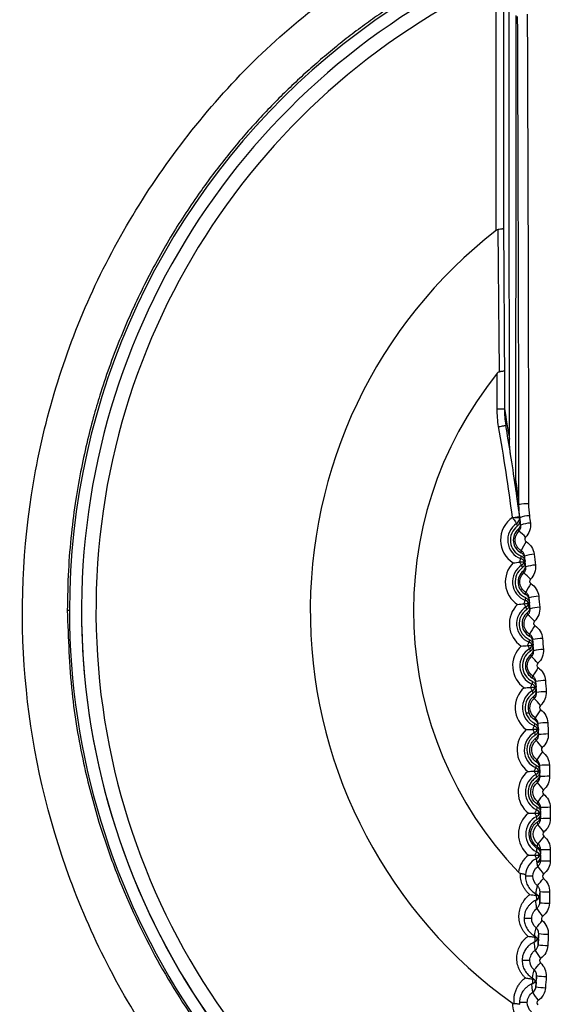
# Model space of a CAD drawing. Header units: millimetres. Extents: x 25 to 1229, y -261 to 1180.
# Tile 102 of 224: x 380 to 392, y 377 to 398. Entities that reach past the tile are written whole.
import ezdxf

# ---------------------------------------------------------------- set-up
doc = ezdxf.new("R2010")
doc.units = ezdxf.units.MM

msp = doc.modelspace()

# ---------------------------------------------------------------- linework, layer by layer
at = {"color": 7, "linetype": 'Continuous', "lineweight": 25}
for p, q in [((390.39, 393.549), (390.39, 398.141)), ((390.54, 398.141), (390.54, 393.591)), ((390.558, 390.633), (390.558, 389.842)), ((390.408, 389.842), (390.408, 390.58)), ((381.526, 385.653), (381.481, 385.653)), ((381.776, 385.653), (381.776, 385.653)), ((391.001, 383.534), (391.066, 383.534)), ((391.31, 381.508), (391.309, 381.566)), ((391.309, 381.566), (391.309, 381.559)), ((391.309, 381.559), (391.31, 381.544)), ((391.311, 381.392), (391.311, 381.364)), ((391.148, 380.139), (390.994, 380.139)), ((391.125, 379.265), (390.968, 379.265)), ((391.184, 378.901), (391.2, 378.986)), ((391.2, 378.986), (391.217, 379.069)), ((391.187, 378.686), (391.178, 378.771)), ((391.196, 378.601), (391.187, 378.686)), ((391.087, 378.391), (390.927, 378.391)), ((391.156, 378.111), (391.175, 378.198)), ((391.139, 378.028), (391.156, 378.111)), ((391.138, 377.82), (391.131, 377.904)), ((391.146, 377.731), (391.138, 377.82)), ((391.033, 377.519), (390.871, 377.519))]:
    msp.add_line(p, q, dxfattribs=at)
at = {"color": 7, "linetype": 'Continuous', "lineweight": 25, "flags": 128}
for points in [[(390.408, 389.842), (390.437, 389.842), (390.465, 389.842), (390.49, 389.842), (390.513, 389.842), (390.532, 389.842), (390.546, 389.842), (390.554, 389.842), (390.558, 389.842)], [(390.439, 389.473), (390.468, 389.478), (390.496, 389.483), (390.521, 389.487), (390.544, 389.491), (390.562, 389.494), (390.576, 389.497), (390.584, 389.498), (390.587, 389.499)], [(390.727, 387.585), (390.756, 387.589), (390.784, 387.593), (390.81, 387.596), (390.832, 387.599), (390.851, 387.602), (390.865, 387.603), (390.873, 387.605), (390.876, 387.605)], [(390.727, 387.585), (390.757, 387.585), (390.785, 387.585), (390.811, 387.585), (390.833, 387.585), (390.852, 387.585), (390.866, 387.585), (390.874, 387.585), (390.877, 387.585)], [(390.727, 387.585), (390.743, 387.561), (390.759, 387.538), (390.773, 387.516), (390.786, 387.497), (390.796, 387.482), (390.804, 387.47), (390.809, 387.463), (390.811, 387.461)], [(390.874, 386.66), (390.88, 386.676), (390.885, 386.69), (390.889, 386.702), (390.893, 386.713), (390.896, 386.721), (390.898, 386.727), (390.9, 386.731), (390.9, 386.733)], [(390.874, 386.66), (390.895, 386.663), (390.915, 386.665), (390.932, 386.667), (390.947, 386.669), (390.959, 386.67), (390.968, 386.671), (390.974, 386.672), (390.976, 386.672)], [(390.916, 386.596), (390.915, 386.597), (390.913, 386.6), (390.909, 386.606), (390.904, 386.613), (390.898, 386.623), (390.891, 386.634), (390.883, 386.646), (390.874, 386.66)], [(390.965, 385.794), (390.971, 385.81), (390.976, 385.824), (390.981, 385.836), (390.985, 385.847), (390.988, 385.855), (390.99, 385.861), (390.992, 385.865), (390.992, 385.866)], [(390.965, 385.794), (390.986, 385.797), (391.006, 385.798), (391.023, 385.8), (391.038, 385.802), (391.051, 385.803), (391.06, 385.804), (391.065, 385.804), (391.067, 385.804)], [(391.005, 385.729), (391.005, 385.73), (391.003, 385.734), (390.999, 385.739), (390.994, 385.747), (390.989, 385.756), (390.982, 385.768), (390.974, 385.78), (390.965, 385.794)], [(391.041, 384.927), (391.047, 384.943), (391.053, 384.957), (391.057, 384.969), (391.062, 384.979), (391.065, 384.987), (391.067, 384.993), (391.069, 384.997), (391.069, 384.999)], [(391.041, 384.927), (391.062, 384.929), (391.082, 384.93), (391.099, 384.932), (391.114, 384.933), (391.127, 384.934), (391.136, 384.935), (391.141, 384.935), (391.143, 384.935)], [(391.08, 384.861), (391.079, 384.862), (391.077, 384.866), (391.074, 384.871), (391.07, 384.879), (391.064, 384.889), (391.057, 384.9), (391.049, 384.913), (391.041, 384.927)], [(391.102, 384.059), (391.108, 384.074), (391.114, 384.088), (391.119, 384.1), (391.123, 384.11), (391.127, 384.118), (391.129, 384.125), (391.131, 384.128), (391.131, 384.13)], [(391.102, 384.059), (391.123, 384.06), (391.142, 384.061), (391.16, 384.062), (391.175, 384.063), (391.187, 384.064), (391.196, 384.065), (391.202, 384.065), (391.204, 384.065)], [(391.14, 383.992), (391.139, 383.993), (391.137, 383.997), (391.134, 384.002), (391.129, 384.01), (391.124, 384.02), (391.117, 384.031), (391.11, 384.044), (391.102, 384.059)], [(391.147, 383.189), (391.154, 383.204), (391.16, 383.218), (391.165, 383.23), (391.17, 383.24), (391.173, 383.249), (391.176, 383.255), (391.178, 383.258), (391.178, 383.26)], [(391.147, 383.189), (391.168, 383.19), (391.188, 383.191), (391.206, 383.192), (391.221, 383.193), (391.233, 383.193), (391.242, 383.193), (391.248, 383.194), (391.25, 383.194)], [(391.184, 383.122), (391.183, 383.123), (391.182, 383.127), (391.178, 383.132), (391.174, 383.14), (391.169, 383.15), (391.162, 383.162), (391.155, 383.175), (391.147, 383.189)], [(391.178, 382.319), (391.185, 382.334), (391.191, 382.348), (391.196, 382.36), (391.201, 382.37), (391.205, 382.378), (391.207, 382.384), (391.209, 382.388), (391.21, 382.389)], [(391.178, 382.319), (391.199, 382.32), (391.218, 382.32), (391.236, 382.321), (391.251, 382.321), (391.264, 382.321), (391.273, 382.322), (391.278, 382.322), (391.28, 382.322)], [(391.213, 382.251), (391.213, 382.253), (391.211, 382.256), (391.208, 382.262), (391.204, 382.27), (391.198, 382.28), (391.192, 382.291), (391.185, 382.305), (391.178, 382.319)], [(391.193, 381.449), (391.2, 381.464), (391.206, 381.477), (391.212, 381.489), (391.217, 381.499), (391.221, 381.507), (391.224, 381.513), (391.226, 381.517), (391.226, 381.518)], [(391.193, 381.449), (391.214, 381.449), (391.234, 381.449), (391.251, 381.449), (391.266, 381.449), (391.279, 381.45), (391.288, 381.45), (391.293, 381.45), (391.295, 381.45)], [(391.227, 381.38), (391.227, 381.381), (391.225, 381.385), (391.222, 381.391), (391.218, 381.399), (391.213, 381.409), (391.207, 381.421), (391.2, 381.434), (391.193, 381.449)], [(391.193, 380.578), (391.2, 380.593), (391.207, 380.606), (391.213, 380.618), (391.218, 380.628), (391.222, 380.636), (391.225, 380.642), (391.227, 380.645), (391.227, 380.647)], [(391.311, 380.693), (391.311, 380.668), (391.311, 380.66)], [(391.226, 380.509), (391.226, 380.51), (391.224, 380.514), (391.221, 380.52), (391.217, 380.528), (391.212, 380.538), (391.206, 380.55), (391.2, 380.563), (391.193, 380.578)], [(391.193, 380.578), (391.214, 380.578), (391.234, 380.578), (391.251, 380.578), (391.266, 380.578), (391.279, 380.577), (391.288, 380.577), (391.293, 380.577), (391.295, 380.577)], [(391.31, 380.577), (391.31, 380.565), (391.31, 380.555)], [(391.21, 379.638), (391.217, 379.643), (391.222, 379.651), (391.226, 379.662), (391.229, 379.674), (391.229, 379.689), (391.228, 379.706), (391.225, 379.724), (391.221, 379.743)], [(391.178, 378.771), (391.185, 378.775), (391.19, 378.783), (391.194, 378.793), (391.197, 378.806), (391.197, 378.82), (391.196, 378.837), (391.194, 378.855), (391.19, 378.874)], [(391.131, 377.904), (391.138, 377.908), (391.143, 377.916), (391.147, 377.925), (391.149, 377.938), (391.15, 377.952), (391.149, 377.968), (391.147, 377.986), (391.144, 378.004)]]:
    msp.add_lwpolyline(points, dxfattribs=at)
at = {"color": 7, "linetype": 'Continuous', "lineweight": 25}
for centre, radius, start, end in [((396.53, 385.463), 22.704, 349.8293, 105.3813), ((396.526, 385.653), 15, 80.0089, 180), ((396.526, 385.653), 14.75, 110.4268, 246.6273), ((396.526, 385.653), 14.45, 110.4268, 246.1122), ((396.526, 385.653), 10, 127.8444, 234.5175), ((396.526, 385.653), 7.855, 141.1494, 223.7407), ((341.312, 381.013), 49.85, 7.5754, 9.7704), ((341.312, 381.013), 50, 7.4233, 8.1462), ((391.014, 387.285), 0.586, 85.3474, 105.0939), ((391.039, 387.119), 0.561, 123.7681, 237.7408), ((390.727, 387.585), 0.15, 303.7653, 359.9988), ((390.735, 387.525), 0.15, 337.1712, 7.5062), ((390.727, 387.585), 0.15, 359.9993, 7.5754), ((391.105, 387.029), 0.596, 92.6789, 112.2901), ((391.039, 387.119), 0.411, 123.7681, 250.2319), ((391.039, 387.119), 0.357, 126.7977, 247.2023), ((391.039, 387.119), 0.296, 131.3133, 242.6867), ((393.305, 388.079), 2.57, 193.9298, 195.2089), ((391.125, 386.863), 0.609, 92.6062, 111.7946), ((390.388, 386.631), 0.819, 41.8411, 55.0751), ((392.131, 386.349), 1.342, 146.7241, 155.8719), ((393.442, 386.736), 2.541, 178.7856, 180.0792), ((390.849, 386.591), 0.15, 32.4237, 70.2344), ((391.204, 386.156), 0.669, 92.3065, 109.699), ((391.138, 386.25), 0.561, 135.2592, 236.7408), ((391.138, 386.25), 0.411, 122.7681, 249.2319), ((391.138, 386.25), 0.357, 125.7977, 246.2023), ((390.834, 386.722), 0.15, 302.7656, 340.5763), ((393.42, 387.171), 2.57, 192.9297, 194.2088), ((390.841, 386.662), 0.15, 335.2334, 4.6095), ((391.229, 385.904), 0.694, 92.2033, 108.9575), ((391.138, 386.25), 0.296, 130.3133, 241.6867), ((390.367, 385.663), 0.974, 41.3581, 52.5595), ((392.346, 385.378), 1.495, 145.9368, 154.0647), ((393.533, 385.826), 2.541, 177.7858, 179.0793), ((391.296, 385.176), 0.777, 91.9159, 106.8387), ((391.222, 385.38), 0.561, 134.2592, 235.7408), ((391.222, 385.38), 0.411, 121.7681, 248.2319), ((390.939, 385.726), 0.15, 31.4237, 69.2344), ((390.927, 385.857), 0.15, 301.7656, 339.5763), ((393.52, 386.26), 2.57, 191.9295, 193.2087), ((390.932, 385.796), 0.15, 334.2334, 3.6095), ((391.318, 384.912), 0.812, 91.816, 106.0834), ((396.526, 385.653), 15, 180, 247.0394), ((396.526, 385.653), 14.75, 180, 246.6273), ((391.222, 385.38), 0.357, 124.7977, 245.2023), ((391.222, 385.38), 0.296, 129.3133, 240.6867), ((390.282, 384.655), 1.191, 40.8616, 50.0818), ((392.598, 384.364), 1.715, 145.1783, 152.1941), ((391.29, 384.508), 0.561, 133.2592, 234.7408), ((393.609, 384.913), 2.541, 176.7859, 178.0795), ((391.014, 384.859), 0.15, 30.4237, 68.2344), ((391.003, 384.99), 0.15, 300.7656, 338.5763), ((391.008, 384.93), 0.15, 333.2334, 2.6095), ((391.373, 384.147), 0.931, 91.5394, 103.9445), ((391.29, 384.508), 0.411, 120.7681, 247.2319), ((391.29, 384.508), 0.357, 123.7977, 244.2023), ((391.29, 384.508), 0.296, 128.3133, 239.6867), ((393.603, 385.348), 2.57, 190.9294, 192.2086), ((390.097, 383.578), 1.516, 40.3492, 47.6459), ((391.391, 383.864), 0.983, 91.4424, 103.1774), ((392.926, 383.279), 2.049, 144.4482, 150.2608), ((393.67, 384), 2.541, 175.786, 177.0796), ((391.073, 383.991), 0.15, 29.4237, 67.2344), ((391.069, 384.062), 0.15, 332.2334, 1.6095), ((391.436, 383.033), 1.17, 91.1751, 101.0215), ((391.344, 383.636), 0.561, 132.2592, 233.7408), ((391.344, 383.636), 0.411, 119.7681, 246.2319), ((391.344, 383.636), 0.357, 122.7977, 196.5218), ((391.344, 383.636), 0.296, 127.3133, 203.7082), ((391.065, 384.122), 0.15, 299.7656, 337.5763), ((393.671, 384.435), 2.57, 189.9293, 191.2085), ((391.449, 382.715), 1.256, 91.0806, 100.2447), ((389.731, 382.372), 2.051, 39.8188, 45.2553), ((393.416, 382.053), 2.61, 143.7458, 148.2657), ((393.713, 383.086), 2.541, 174.7843, 176.0798), ((391.118, 383.122), 0.15, 28.4237, 66.2344), ((391.482, 381.742), 1.584, 90.8207, 98.0752), ((391.382, 382.762), 0.561, 131.2592, 232.7408), ((391.382, 382.762), 0.411, 118.7681, 245.2319), ((391.112, 383.253), 0.15, 298.7656, 336.5763), ((393.72, 383.52), 2.567, 188.9289, 190.2168), ((391.492, 381.343), 1.75, 90.7281, 97.291), ((388.957, 380.858), 3.085, 39.2685, 42.9132), ((394.323, 380.485), 3.721, 143.0707, 146.2097), ((393.729, 382.172), 2.529, 173.7388, 175.0822), ((391.512, 379.975), 2.473, 90.4738, 95.1116), ((391.405, 381.888), 0.561, 130.2592, 231.7408), ((391.405, 381.888), 0.411, 117.7681, 244.2319), ((391.147, 382.253), 0.15, 27.4237, 65.2344), ((391.144, 382.384), 0.15, 297.7656, 335.5763), ((393.74, 382.603), 2.551, 187.9261, 189.2816), ((386.773, 378.253), 5.889, 38.6967, 40.6224), ((391.517, 379.304), 2.911, 90.3826, 94.3223), ((396.855, 377.625), 6.92, 142.4219, 144.0942), ((391.412, 381.013), 0.561, 129.2592, 230.7408), ((393.709, 381.261), 2.496, 172.616, 174.0888), ((391.161, 381.383), 0.15, 26.4237, 64.2344), ((391.16, 381.514), 0.15, 296.7656, 334.5763), ((391.522, 375.854), 5.716, 90.1317, 92.1368), ((391.412, 381.013), 0.411, 116.7681, 243.2319), ((359.609, 356.146), 40.371, 38.1019, 38.3853), ((391.518, 372.545), 8.791, 90.0412, 91.3448), ((465.26, 322.827), 94.017, 141.79877, 141.92073), ((391.16, 380.513), 0.15, 25.4237, 63.2344), ((391.577, 398.75), 18.059, 269.157, 269.7916), ((391.405, 380.139), 0.561, 128.2592, 171.5644), ((391.405, 380.139), 0.411, 115.7681, 175.9977), ((391.161, 380.644), 0.15, 295.7656, 333.5763), ((391.16, 380.557), 0.15, 300.3382, 345.147), ((391.161, 380.554), 0.15, 300.3699, 352.3795), ((391.16, 380.539), 0.15, 301.4373, 345.2085), ((391.163, 380.545), 0.15, 300.8347, 339.3732), ((391.554, 389.034), 8.576, 268.3648, 269.7011), ((398.536, 385.677), 9.029, 216.2042, 217.4828), ((385.5, 384.813), 7.531, 319.691, 321.2001), ((391.173, 379.766), 0.0414, 330.044, 12.6871), ((391.143, 379.642), 0.15, 28.3672, 62.2709), ((391.532, 383.317), 3.504, 266.1787, 269.4507), ((391.147, 379.774), 0.15, 294.7495, 332.4245), ((391.209, 379.655), 0.0891, 41.3224, 81.9401), ((391.524, 382.468), 2.888, 265.3887, 269.3597), ((394.731, 381.84), 4.226, 214.0809, 216.8384), ((388.638, 381.439), 3.502, 317.4072, 320.6246), ((391.119, 378.954), 0.151, 10.8451, 49.6578), ((391.139, 378.899), 0.0443, 328.9206, 2.5593), ((391.118, 378.908), 0.15, 293.612, 330.1117), ((391.112, 378.77), 0.15, 29.4674, 61.4106), ((391.174, 378.784), 0.0907, 40.5403, 79.6474), ((391.5, 380.881), 1.946, 263.2081, 269.1062), ((393.6, 380.104), 2.835, 212.017, 216.1676), ((391.489, 380.444), 1.743, 262.4228, 269.014), ((389.592, 379.777), 2.235, 315.0718, 320.071), ((391.075, 378.085), 0.151, 9.8437, 48.67), ((391.084, 378.037), 0.0553, 328.5186, 351.2919), ((391.074, 378.042), 0.15, 292.468, 327.707), ((391.065, 377.898), 0.15, 30.6568, 60.5565), ((391.124, 377.915), 0.092, 40.183, 77.4955), ((391.455, 379.409), 1.353, 260.2516, 268.7554), ((391.062, 377.856), 0.151, 304.2305, 343.1728), ((393.032, 378.821), 2.178, 210.0137, 215.4698), ((391.441, 379.078), 1.253, 259.4733, 268.6613), ((391.29, 377.519), 0.569, 180.905, 225.6596)]:
    msp.add_arc(centre, radius, start, end, dxfattribs=at)
for points, knots in [([(390.674, 370.881), (390.206, 371.033), (388.451, 371.603), (385.841, 373.563), (383.127, 376.588), (381.296, 380.255), (380.434, 384.249), (380.607, 388.335), (381.798, 392.25), (383.94, 395.722), (386.862, 398.614), (389.293, 399.817), (390.508, 400.419)], [0, 0, 0, 0, 0.038892, 0.145659, 0.252442, 0.35924, 0.466049, 0.57286, 0.679666, 0.78646, 0.893238, 1, 1, 1, 1]), ([(391.406, 399.809), (391.285, 399.764), (391.042, 399.674), (390.681, 399.527), (390.32, 399.369), (389.961, 399.201), (389.605, 399.022), (389.25, 398.832), (388.898, 398.632), (388.549, 398.42), (388.203, 398.197), (387.861, 397.964), (387.523, 397.719), (387.19, 397.463), (386.862, 397.195), (386.539, 396.917), (386.223, 396.628), (385.912, 396.328), (385.608, 396.016), (385.311, 395.694), (385.022, 395.361), (384.741, 395.018), (384.468, 394.663), (384.084, 394.133), (383.605, 393.395), (383.063, 392.41), (382.575, 391.336), (382.246, 390.427), (382.031, 389.705), (381.895, 389.181), (381.765, 388.595), (381.65, 387.947), (381.558, 387.237), (381.494, 386.465), (381.486, 385.93), (381.481, 385.653)], [0, 0, 0, 0, 0.021023, 0.042208, 0.063555, 0.085065, 0.106736, 0.12857, 0.150567, 0.172725, 0.195046, 0.217529, 0.240174, 0.262982, 0.285952, 0.309084, 0.332378, 0.355834, 0.379453, 0.403234, 0.427178, 0.451283, 0.475551, 0.499981, 0.557882, 0.618846, 0.682873, 0.749961, 0.776205, 0.805608, 0.83817, 0.873891, 0.912769, 0.954806, 1, 1, 1, 1]), ([(391.033, 398.033), (391.034, 397.753), (391.036, 397.193), (391.039, 396.351), (391.042, 395.508), (391.045, 394.663), (391.048, 393.817), (391.05, 392.97), (391.052, 392.121), (391.054, 391.272), (391.056, 390.422), (391.058, 389.572), (391.06, 388.72), (391.061, 388.152), (391.061, 387.868)], [0, 0, 0, 0, 0.08361, 0.167169, 0.250678, 0.334137, 0.417546, 0.500904, 0.584212, 0.66747, 0.750678, 0.833836, 0.916943, 1, 1, 1, 1]), ([(390.54, 393.591), (390.54, 393.59), (390.538, 393.586), (390.527, 393.58), (390.507, 393.575), (390.475, 393.569), (390.445, 393.567), (390.429, 393.566)], [0, 0, 0, 0, 0.160606, 0.328732, 0.500935, 0.744069, 1, 1, 1, 1]), ([(390.457, 390.613), (390.455, 390.795), (390.451, 391.167), (390.446, 391.734), (390.44, 392.324), (390.435, 392.938), (390.431, 393.353), (390.429, 393.566)], [0, 0, 0, 0, 0.1829724, 0.3741456, 0.5738796, 0.7824369, 1, 1, 1, 1]), ([(390.558, 390.633), (390.557, 390.631), (390.554, 390.628), (390.541, 390.623), (390.522, 390.619), (390.501, 390.616), (390.479, 390.614), (390.464, 390.613), (390.457, 390.613)], [0, 0, 0, 0, 0.208865, 0.400837, 0.575917, 0.734119, 0.875466, 1, 1, 1, 1]), ([(390.884, 387.545), (390.874, 387.62), (390.865, 387.686), (390.854, 387.77), (390.848, 387.809), (390.843, 387.848), (390.841, 387.866), (390.84, 387.874), (390.839, 387.878), (390.839, 387.879), (390.829, 387.946), (390.817, 388.035), (390.803, 388.131), (390.797, 388.177), (390.794, 388.196), (390.792, 388.209), (390.791, 388.214), (390.754, 388.472), (390.719, 388.697), (390.687, 388.897)], [0, 0, 0, 0, 0.125, 0.125, 0.1875, 0.21875, 0.234375, 0.242187, 0.242187, 0.25, 0.25, 0.375, 0.4375, 0.46875, 0.484375, 0.484375, 0.5, 0.5, 1, 1, 1, 1]), ([(390.873, 387.467), (390.868, 387.455), (390.856, 387.431), (390.835, 387.414), (390.825, 387.405)], [0, 0, 0, 0, 0.500003, 1, 1, 1, 1]), ([(390.844, 387.341), (390.852, 387.35), (390.869, 387.368), (390.886, 387.401), (390.896, 387.437), (390.894, 387.461), (390.893, 387.473)], [0, 0, 0, 0, 0.24839, 0.499604, 0.748622, 1, 1, 1, 1]), ([(390.856, 387.302), (390.864, 387.31), (390.879, 387.328), (390.893, 387.359), (390.901, 387.394), (390.9, 387.417), (390.899, 387.428)], [0, 0, 0, 0, 0.232114, 0.500685, 0.753236, 1, 1, 1, 1]), ([(390.906, 386.898), (390.839, 386.938), (390.792, 387.01), (390.773, 387.165), (390.801, 387.247), (390.856, 387.302)], [0, 0, 0, 0, 0.5, 0.5, 1, 1, 1, 1]), ([(390.998, 387.177), (390.985, 387.164), (390.979, 387.146), (390.983, 387.111), (390.994, 387.094), (391.009, 387.085)], [0, 0, 0, 0, 0.5, 0.5, 1, 1, 1, 1]), ([(390.901, 386.79), (390.912, 386.784), (390.935, 386.773), (390.962, 386.745), (390.983, 386.711), (390.988, 386.686), (390.991, 386.674)], [0, 0, 0, 0, 0.248524, 0.499856, 0.748552, 1, 1, 1, 1]), ([(390.983, 386.74), (390.981, 386.752), (390.977, 386.776), (390.959, 386.809), (390.935, 386.837), (390.914, 386.85), (390.903, 386.856)], [0, 0, 0, 0, 0.248392, 0.499603, 0.748624, 1, 1, 1, 1]), ([(390.978, 386.786), (390.976, 386.798), (390.972, 386.82), (390.957, 386.849), (390.94, 386.871), (390.923, 386.887), (390.911, 386.894), (390.906, 386.898)], [0, 0, 0, 0, 0.26155, 0.497058, 0.700039, 0.867719, 1, 1, 1, 1]), ([(390.978, 386.599), (390.971, 386.587), (390.959, 386.565), (390.939, 386.548), (390.929, 386.54)], [0, 0, 0, 0, 0.500003, 1, 1, 1, 1]), ([(390.946, 386.476), (390.955, 386.485), (390.973, 386.502), (390.99, 386.534), (391, 386.57), (390.999, 386.595), (390.998, 386.607)], [0, 0, 0, 0, 0.24839, 0.499604, 0.748622, 1, 1, 1, 1]), ([(390.959, 386.436), (390.966, 386.444), (390.982, 386.461), (390.997, 386.492), (391.005, 386.527), (391.004, 386.549), (391.004, 386.561)], [0, 0, 0, 0, 0.233024, 0.500698, 0.753296, 1, 1, 1, 1]), ([(390.991, 386.674), (390.99, 386.674), (390.989, 386.674), (390.981, 386.673), (390.976, 386.672)], [0, 0, 0, 0, 0.323777, 1, 1, 1, 1]), ([(391.001, 386.032), (390.935, 386.073), (390.89, 386.146), (390.873, 386.301), (390.903, 386.382), (390.959, 386.436)], [0, 0, 0, 0, 0.5, 0.5, 1, 1, 1, 1]), ([(391.098, 386.306), (391.085, 386.294), (391.079, 386.276), (391.082, 386.241), (391.092, 386.225), (391.107, 386.215)], [0, 0, 0, 0, 0.5, 0.5, 1, 1, 1, 1]), ([(390.994, 385.924), (391.005, 385.918), (391.028, 385.906), (391.054, 385.877), (391.074, 385.844), (391.08, 385.818), (391.082, 385.806)], [0, 0, 0, 0, 0.248524, 0.499856, 0.748552, 1, 1, 1, 1]), ([(391.076, 385.872), (391.074, 385.884), (391.07, 385.909), (391.052, 385.941), (391.029, 385.97), (391.008, 385.983), (390.998, 385.99)], [0, 0, 0, 0, 0.248392, 0.499603, 0.748624, 1, 1, 1, 1]), ([(391.071, 385.919), (391.069, 385.931), (391.065, 385.954), (391.051, 385.983), (391.034, 386.005), (391.017, 386.021), (391.006, 386.028), (391.001, 386.032)], [0, 0, 0, 0, 0.265972, 0.503801, 0.706745, 0.872112, 1, 1, 1, 1]), ([(391.067, 385.731), (391.061, 385.72), (391.048, 385.697), (391.028, 385.681), (391.018, 385.673)], [0, 0, 0, 0, 0.500003, 1, 1, 1, 1]), ([(391.034, 385.609), (391.043, 385.617), (391.061, 385.634), (391.079, 385.667), (391.09, 385.702), (391.089, 385.727), (391.089, 385.739)], [0, 0, 0, 0, 0.24839, 0.499604, 0.748622, 1, 1, 1, 1]), ([(391.082, 385.806), (391.082, 385.806), (391.08, 385.806), (391.072, 385.805), (391.067, 385.804)], [0, 0, 0, 0, 0.3237765, 1, 1, 1, 1]), ([(381.481, 385.653), (381.5, 385.084), (381.535, 384.02), (381.786, 382.553), (382.103, 381.33), (382.565, 379.987), (383.239, 378.521), (384.21, 376.963), (385.545, 375.287), (387.374, 373.637), (389.22, 372.398), (390.384, 371.969), (390.674, 371.862)], [0, 0, 0, 0, 0.097104, 0.181582, 0.253431, 0.31265, 0.423849, 0.528045, 0.625238, 0.788666, 0.947272, 1, 1, 1, 1]), ([(391.081, 385.164), (391.016, 385.207), (390.972, 385.28), (390.959, 385.435), (390.989, 385.515), (391.046, 385.568)], [0, 0, 0, 0, 0.5, 0.5, 1, 1, 1, 1]), ([(391.046, 385.568), (391.053, 385.575), (391.07, 385.594), (391.092, 385.636), (391.093, 385.672), (391.093, 385.692)], [0, 0, 0, 0, 0.220411, 0.558209, 1, 1, 1, 1]), ([(391.183, 385.434), (391.17, 385.422), (391.163, 385.404), (391.166, 385.369), (391.176, 385.353), (391.19, 385.344)], [0, 0, 0, 0, 0.5, 0.5, 1, 1, 1, 1]), ([(391.153, 385.003), (391.151, 385.015), (391.147, 385.039), (391.131, 385.073), (391.108, 385.102), (391.087, 385.115), (391.077, 385.122)], [0, 0, 0, 0, 0.248392, 0.499603, 0.748624, 1, 1, 1, 1]), ([(391.149, 385.051), (391.147, 385.063), (391.144, 385.086), (391.129, 385.116), (391.113, 385.138), (391.097, 385.154), (391.086, 385.161), (391.081, 385.164)], [0, 0, 0, 0, 0.272108, 0.513136, 0.716014, 0.878178, 1, 1, 1, 1]), ([(391.072, 385.056), (391.083, 385.05), (391.106, 385.037), (391.132, 385.008), (391.151, 384.975), (391.156, 384.949), (391.158, 384.936)], [0, 0, 0, 0, 0.248524, 0.499856, 0.748552, 1, 1, 1, 1]), ([(391.158, 384.936), (391.158, 384.937), (391.156, 384.937), (391.148, 384.936), (391.143, 384.935)], [0, 0, 0, 0, 0.323777, 1, 1, 1, 1]), ([(391.146, 384.296), (391.082, 384.339), (391.039, 384.413), (391.029, 384.568), (391.061, 384.647), (391.118, 384.699)], [0, 0, 0, 0, 0.5, 0.5, 1, 1, 1, 1]), ([(391.142, 384.862), (391.136, 384.851), (391.123, 384.829), (391.102, 384.813), (391.092, 384.805)], [0, 0, 0, 0, 0.500003, 1, 1, 1, 1]), ([(391.107, 384.74), (391.116, 384.749), (391.134, 384.765), (391.152, 384.797), (391.164, 384.833), (391.164, 384.857), (391.163, 384.87)], [0, 0, 0, 0, 0.24839, 0.499604, 0.748622, 1, 1, 1, 1]), ([(391.118, 384.699), (391.125, 384.706), (391.143, 384.725), (391.165, 384.767), (391.166, 384.802), (391.167, 384.822)], [0, 0, 0, 0, 0.228346, 0.566254, 1, 1, 1, 1]), ([(391.252, 384.56), (391.239, 384.548), (391.232, 384.531), (391.235, 384.497), (391.244, 384.48), (391.258, 384.471)], [0, 0, 0, 0, 0.5, 0.5, 1, 1, 1, 1]), ([(391.212, 384.181), (391.21, 384.194), (391.207, 384.218), (391.192, 384.248), (391.176, 384.27), (391.16, 384.285), (391.15, 384.293), (391.146, 384.296)], [0, 0, 0, 0, 0.281925, 0.5280448, 0.7307936, 0.8878457, 1, 1, 1, 1]), ([(391.135, 384.187), (391.146, 384.18), (391.168, 384.168), (391.194, 384.138), (391.213, 384.104), (391.217, 384.079), (391.219, 384.066)], [0, 0, 0, 0, 0.248524, 0.499856, 0.748552, 1, 1, 1, 1]), ([(391.215, 384.133), (391.213, 384.145), (391.21, 384.169), (391.194, 384.203), (391.172, 384.232), (391.151, 384.246), (391.141, 384.253)], [0, 0, 0, 0, 0.248392, 0.499603, 0.748624, 1, 1, 1, 1]), ([(391.219, 384.066), (391.219, 384.066), (391.217, 384.066), (391.209, 384.066), (391.204, 384.065)], [0, 0, 0, 0, 0.323777, 1, 1, 1, 1]), ([(391.202, 383.992), (391.195, 383.981), (391.182, 383.959), (391.161, 383.943), (391.15, 383.936)], [0, 0, 0, 0, 0.500003, 1, 1, 1, 1]), ([(391.164, 383.871), (391.173, 383.879), (391.192, 383.895), (391.211, 383.927), (391.223, 383.962), (391.223, 383.987), (391.223, 383.999)], [0, 0, 0, 0, 0.2483896, 0.4996036, 0.7486217, 1, 1, 1, 1]), ([(391.175, 383.829), (391.183, 383.836), (391.201, 383.855), (391.223, 383.896), (391.225, 383.931), (391.226, 383.951)], [0, 0, 0, 0, 0.236709, 0.574721, 1, 1, 1, 1]), ([(391.196, 383.426), (391.133, 383.47), (391.091, 383.545), (391.083, 383.699), (391.117, 383.778), (391.175, 383.829)], [0, 0, 0, 0, 0.5, 0.5, 1, 1, 1, 1]), ([(391.306, 383.685), (391.293, 383.674), (391.286, 383.657), (391.288, 383.623), (391.297, 383.606), (391.311, 383.596)], [0, 0, 0, 0, 0.5, 0.5, 1, 1, 1, 1]), ([(391.001, 383.534), (391.007, 383.519), (391.017, 383.488), (391.041, 383.445), (391.074, 383.4), (391.12, 383.353), (391.162, 383.329), (391.183, 383.317)], [0, 0, 0, 0, 0.166504, 0.332719, 0.501797, 0.752347, 1, 1, 1, 1]), ([(391.183, 383.317), (391.194, 383.31), (391.216, 383.297), (391.241, 383.267), (391.259, 383.233), (391.263, 383.207), (391.265, 383.194)], [0, 0, 0, 0, 0.249756, 0.499925, 0.749829, 1, 1, 1, 1]), ([(391.262, 383.261), (391.26, 383.273), (391.258, 383.298), (391.242, 383.331), (391.22, 383.361), (391.2, 383.376), (391.19, 383.383)], [0, 0, 0, 0, 0.249943, 0.499683, 0.750058, 1, 1, 1, 1]), ([(391.194, 383.065), (391.176, 383.053), (391.141, 383.029), (391.098, 382.982), (391.059, 382.92), (391.03, 382.84), (391.022, 382.747), (391.038, 382.655), (391.078, 382.572), (391.136, 382.498), (391.189, 382.465), (391.216, 382.448)], [0, 0, 0, 0, 0.0837, 0.166271, 0.250466, 0.374659, 0.500061, 0.624184, 0.75026, 0.876854, 1, 1, 1, 1]), ([(391.265, 383.194), (391.264, 383.182), (391.262, 383.156), (391.247, 383.12), (391.225, 383.088), (391.204, 383.073), (391.194, 383.065)], [0, 0, 0, 0, 0.248204, 0.499566, 0.751598, 1, 1, 1, 1]), ([(391.207, 383.001), (391.216, 383.009), (391.235, 383.025), (391.254, 383.056), (391.267, 383.091), (391.267, 383.116), (391.268, 383.128)], [0, 0, 0, 0, 0.249466, 0.499652, 0.750058, 1, 1, 1, 1]), ([(391.217, 382.958), (391.225, 382.966), (391.244, 382.984), (391.266, 383.025), (391.268, 383.06), (391.27, 383.079)], [0, 0, 0, 0, 0.246204, 0.584322, 1, 1, 1, 1]), ([(391.223, 382.51), (391.21, 382.519), (391.184, 382.538), (391.151, 382.573), (391.119, 382.619), (391.094, 382.678), (391.082, 382.749), (391.088, 382.821), (391.112, 382.89), (391.151, 382.953), (391.188, 382.985), (391.207, 383.001)], [0, 0, 0, 0, 0.082678, 0.165582, 0.2509, 0.376615, 0.500632, 0.624437, 0.750354, 0.876891, 1, 1, 1, 1]), ([(391.231, 382.555), (391.168, 382.601), (391.128, 382.676), (391.123, 382.83), (391.157, 382.908), (391.217, 382.958)], [0, 0, 0, 0, 0.5, 0.5, 1, 1, 1, 1]), ([(391.345, 382.81), (391.332, 382.799), (391.325, 382.782), (391.326, 382.748), (391.335, 382.731), (391.349, 382.721)], [0, 0, 0, 0, 0.5, 0.5, 1, 1, 1, 1]), ([(391.216, 382.448), (391.223, 382.444), (391.239, 382.434), (391.258, 382.416), (391.276, 382.392), (391.291, 382.36), (391.294, 382.335), (391.295, 382.322)], [0, 0, 0, 0, 0.16543, 0.330321, 0.50012, 0.748141, 1, 1, 1, 1]), ([(391.293, 382.387), (391.292, 382.399), (391.29, 382.423), (391.275, 382.457), (391.254, 382.488), (391.234, 382.503), (391.223, 382.51)], [0, 0, 0, 0, 0.251042, 0.501159, 0.753471, 1, 1, 1, 1]), ([(391.295, 382.322), (391.294, 382.309), (391.293, 382.284), (391.278, 382.247), (391.255, 382.215), (391.233, 382.199), (391.222, 382.192)], [0, 0, 0, 0, 0.251007, 0.501155, 0.753926, 1, 1, 1, 1]), ([(391.233, 382.132), (391.243, 382.14), (391.263, 382.156), (391.282, 382.188), (391.295, 382.222), (391.296, 382.246), (391.297, 382.258)], [0, 0, 0, 0, 0.246523, 0.499439, 0.749358, 1, 1, 1, 1]), ([(391.222, 382.192), (391.208, 382.182), (391.181, 382.164), (391.145, 382.13), (391.114, 382.092), (391.082, 382.037), (391.055, 381.963), (391.049, 381.874), (391.063, 381.787), (391.1, 381.706), (391.154, 381.634), (391.208, 381.599), (391.234, 381.582)], [0, 0, 0, 0, 0.06161, 0.123049, 0.185621, 0.250562, 0.373533, 0.500742, 0.625571, 0.750138, 0.878985, 1, 1, 1, 1]), ([(391.241, 381.634), (391.228, 381.644), (391.201, 381.663), (391.168, 381.699), (391.137, 381.746), (391.113, 381.805), (391.102, 381.875), (391.108, 381.947), (391.131, 382.017), (391.171, 382.082), (391.213, 382.116), (391.233, 382.132)], [0, 0, 0, 0, 0.081141, 0.163726, 0.249717, 0.37509, 0.50125, 0.627776, 0.750794, 0.87758, 1, 1, 1, 1]), ([(391.25, 381.684), (391.188, 381.73), (391.15, 381.806), (391.147, 381.961), (391.183, 382.038), (391.243, 382.087)], [0, 0, 0, 0, 0.5, 0.5, 1, 1, 1, 1]), ([(391.243, 382.087), (391.251, 382.095), (391.271, 382.113), (391.294, 382.154), (391.297, 382.188), (391.298, 382.206)], [0, 0, 0, 0, 0.258468, 0.596698, 1, 1, 1, 1]), ([(391.369, 381.934), (391.356, 381.923), (391.348, 381.906), (391.349, 381.872), (391.357, 381.856), (391.371, 381.846)], [0, 0, 0, 0, 0.5, 0.5, 1, 1, 1, 1]), ([(391.31, 381.509), (391.309, 381.52), (391.307, 381.544), (391.294, 381.578), (391.274, 381.61), (391.252, 381.626), (391.241, 381.634)], [0, 0, 0, 0, 0.257603, 0.503393, 0.758121, 1, 1, 1, 1]), ([(391.234, 381.582), (391.242, 381.577), (391.258, 381.566), (391.278, 381.547), (391.295, 381.521), (391.308, 381.489), (391.31, 381.466), (391.31, 381.453)], [0, 0, 0, 0, 0.160067, 0.323529, 0.496091, 0.741415, 1, 1, 1, 1]), ([(391.31, 381.446), (391.31, 381.434), (391.308, 381.409), (391.294, 381.373), (391.272, 381.34), (391.248, 381.322), (391.236, 381.314)], [0, 0, 0, 0, 0.251276, 0.49898, 0.761848, 1, 1, 1, 1]), ([(391.31, 381.544), (391.31, 381.541), (391.31, 381.528), (391.31, 381.517), (391.31, 381.509)], [0, 0, 0, 0, 0.295744, 1, 1, 1, 1]), ([(391.311, 381.334), (391.311, 381.377), (391.311, 381.435), (391.31, 381.493), (391.31, 381.508)], [0, 0, 0, 0, 0.746667, 1, 1, 1, 1]), ([(391.236, 381.314), (391.223, 381.306), (391.196, 381.288), (391.162, 381.257), (391.133, 381.223), (391.11, 381.185), (391.084, 381.131), (391.066, 381.058), (391.067, 380.976), (391.085, 380.899), (391.121, 380.83), (391.168, 380.769), (391.215, 380.737), (391.238, 380.722)], [0, 0, 0, 0, 0.045273, 0.092152, 0.141518, 0.194127, 0.250606, 0.3696, 0.499908, 0.622694, 0.74914, 0.882564, 1, 1, 1, 1]), ([(391.243, 380.752), (391.23, 380.761), (391.204, 380.78), (391.173, 380.814), (391.142, 380.858), (391.118, 380.912), (391.104, 380.979), (391.104, 381.05), (391.122, 381.118), (391.152, 381.177), (391.19, 381.227), (391.226, 381.254), (391.244, 381.267)], [0, 0, 0, 0, 0.077179, 0.160222, 0.249768, 0.375768, 0.499234, 0.629133, 0.749, 0.84057, 0.923281, 1, 1, 1, 1]), ([(391.254, 380.812), (391.193, 380.86), (391.156, 380.936), (391.156, 381.091), (391.193, 381.167), (391.254, 381.215)], [0, 0, 0, 0, 0.5, 0.5, 1, 1, 1, 1]), ([(391.244, 381.267), (391.254, 381.275), (391.275, 381.291), (391.296, 381.321), (391.309, 381.355), (391.31, 381.379), (391.311, 381.392)], [0, 0, 0, 0, 0.2357416, 0.4738393, 0.7254264, 1, 1, 1, 1]), ([(391.311, 381.364), (391.311, 381.363), (391.311, 381.353), (391.311, 381.343), (391.311, 381.334)], [0, 0, 0, 0, 0.142858, 1, 1, 1, 1]), ([(391.378, 381.058), (391.364, 381.047), (391.356, 381.031), (391.356, 380.997), (391.364, 380.98), (391.378, 380.969)], [0, 0, 0, 0, 0.5, 0.5, 1, 1, 1, 1]), ([(391.238, 380.722), (391.245, 380.717), (391.259, 380.708), (391.275, 380.692), (391.288, 380.674), (391.298, 380.655), (391.306, 380.635), (391.31, 380.615), (391.31, 380.603), (391.311, 380.596)], [0, 0, 0, 0, 0.094603, 0.203626, 0.328437, 0.469942, 0.628765, 0.805345, 1, 1, 1, 1]), ([(391.311, 380.621), (391.31, 380.633), (391.309, 380.655), (391.297, 380.691), (391.278, 380.724), (391.253, 380.743), (391.243, 380.752)], [0, 0, 0, 0, 0.320024, 0.591224, 0.8163, 1, 1, 1, 1]), ([(391.311, 380.657), (391.311, 380.655), (391.311, 380.648), (391.311, 380.636), (391.311, 380.626), (391.311, 380.621)], [0, 0, 0, 0, 0.122344, 0.561172, 1, 1, 1, 1]), ([(391.25, 380.343), (391.258, 380.351), (391.276, 380.366), (391.295, 380.395), (391.302, 380.416), (391.305, 380.427)], [0, 0, 0, 0, 0.32914, 0.667009, 1, 1, 1, 1]), ([(391.305, 380.427), (391.305, 380.427), (391.309, 380.438), (391.309, 380.45), (391.309, 380.461)], [0, 0, 0, 0, 0.014611, 1, 1, 1, 1]), ([(391.31, 380.534), (391.31, 380.521), (391.31, 380.498), (391.309, 380.473), (391.309, 380.461)], [0, 0, 0, 0, 0.535484, 1, 1, 1, 1]), ([(390.89, 380.199), (390.9, 380.198), (390.92, 380.195), (390.946, 380.19), (390.969, 380.184), (390.99, 380.176), (390.993, 380.171), (390.995, 380.168)], [0, 0, 0, 0, 0.169449, 0.336156, 0.500294, 0.717158, 1, 1, 1, 1]), ([(391.084, 379.758), (391.068, 379.772), (391.037, 379.8), (390.997, 379.849), (390.962, 379.902), (390.925, 379.977), (390.893, 380.077), (390.891, 380.158), (390.89, 380.199)], [0, 0, 0, 0, 0.125046, 0.248967, 0.37341, 0.500013, 0.747653, 1, 1, 1, 1]), ([(391.371, 380.182), (391.357, 380.172), (391.349, 380.155), (391.348, 380.121), (391.356, 380.104), (391.369, 380.093)], [0, 0, 0, 0, 0.5, 0.5, 1, 1, 1, 1]), ([(390.994, 380.139), (390.995, 380.12), (390.996, 380.084), (391.007, 380.029), (391.025, 379.978), (391.058, 379.912), (391.117, 379.836), (391.181, 379.795), (391.213, 379.775)], [0, 0, 0, 0, 0.133506, 0.261293, 0.383804, 0.501544, 0.751033, 1, 1, 1, 1]), ([(391.213, 379.775), (391.218, 379.805), (391.226, 379.86), (391.238, 379.915), (391.243, 379.94)], [0, 0, 0, 0, 0.551213, 1, 1, 1, 1]), ([(391.261, 379.923), (391.258, 379.926), (391.253, 379.932), (391.246, 379.938), (391.243, 379.94)], [0, 0, 0, 0, 0.528936, 1, 1, 1, 1]), ([(391.298, 379.821), (391.298, 379.831), (391.297, 379.851), (391.288, 379.88), (391.277, 379.903), (391.266, 379.916), (391.261, 379.923)], [0, 0, 0, 0, 0.284731, 0.549952, 0.789544, 1, 1, 1, 1]), ([(391.046, 378.893), (391.031, 378.908), (390.999, 378.938), (390.959, 378.989), (390.925, 379.045), (390.89, 379.123), (390.862, 379.226), (390.858, 379.35), (390.88, 379.47), (390.927, 379.581), (390.984, 379.663), (391.038, 379.721), (391.069, 379.745), (391.084, 379.758)], [0, 0, 0, 0, 0.062482, 0.12449, 0.186895, 0.250556, 0.374451, 0.500745, 0.624312, 0.749633, 0.874752, 0.937797, 1, 1, 1, 1]), ([(391.21, 379.638), (391.194, 379.63), (391.159, 379.613), (391.112, 379.578), (391.069, 379.535), (391.021, 379.472), (390.978, 379.383), (390.972, 379.302), (390.968, 379.265)], [0, 0, 0, 0, 0.114416, 0.251867, 0.377292, 0.50294, 0.772799, 1, 1, 1, 1]), ([(391.084, 379.758), (391.105, 379.756), (391.148, 379.753), (391.188, 379.748), (391.209, 379.745)], [0, 0, 0, 0, 0.482102, 1, 1, 1, 1]), ([(391.231, 379.472), (391.227, 379.497), (391.218, 379.553), (391.213, 379.608), (391.21, 379.638)], [0, 0, 0, 0, 0.448935, 1, 1, 1, 1]), ([(391.275, 379.713), (391.277, 379.711), (391.279, 379.706), (391.28, 379.705), (391.28, 379.705)], [0, 0, 0, 0, 0.506111, 1, 1, 1, 1]), ([(391.295, 379.705), (391.295, 379.705), (391.293, 379.705), (391.284, 379.705), (391.28, 379.705)], [0, 0, 0, 0, 0.5, 1, 1, 1, 1]), ([(391.287, 379.555), (391.287, 379.555), (391.291, 379.566), (391.292, 379.577), (391.292, 379.589)], [0, 0, 0, 0, 0.014633, 1, 1, 1, 1]), ([(391.231, 379.472), (391.239, 379.479), (391.257, 379.494), (391.276, 379.522), (391.284, 379.544), (391.287, 379.555)], [0, 0, 0, 0, 0.329151, 0.667023, 1, 1, 1, 1]), ([(390.968, 379.265), (390.969, 379.246), (390.97, 379.21), (390.981, 379.156), (390.999, 379.106), (391.031, 379.041), (391.088, 378.964), (391.152, 378.922), (391.184, 378.901)], [0, 0, 0, 0, 0.1341854, 0.2621537, 0.3842739, 0.5009728, 0.7525226, 1, 1, 1, 1]), ([(391.349, 379.306), (391.335, 379.296), (391.326, 379.28), (391.325, 379.246), (391.333, 379.228), (391.345, 379.218)], [0, 0, 0, 0, 0.5, 0.5, 1, 1, 1, 1]), ([(391.27, 378.948), (391.269, 378.959), (391.269, 378.98), (391.26, 379.009), (391.249, 379.033), (391.238, 379.046), (391.234, 379.052)], [0, 0, 0, 0, 0.292199, 0.560112, 0.797164, 1, 1, 1, 1]), ([(390.994, 378.028), (390.978, 378.044), (390.948, 378.074), (390.909, 378.126), (390.876, 378.182), (390.842, 378.261), (390.817, 378.364), (390.815, 378.488), (390.838, 378.608), (390.886, 378.718), (390.944, 378.799), (391, 378.856), (391.031, 378.881), (391.046, 378.893)], [0, 0, 0, 0, 0.062215, 0.124053, 0.186369, 0.250005, 0.373972, 0.500225, 0.624874, 0.750007, 0.874772, 0.937666, 1, 1, 1, 1]), ([(391.178, 378.771), (391.161, 378.763), (391.12, 378.743), (391.056, 378.695), (390.996, 378.625), (390.953, 378.542), (390.931, 378.464), (390.929, 378.414), (390.927, 378.391)], [0, 0, 0, 0, 0.115068, 0.281959, 0.500726, 0.696644, 0.863044, 1, 1, 1, 1]), ([(391.046, 378.893), (391.061, 378.892), (391.091, 378.889), (391.134, 378.883), (391.163, 378.879), (391.177, 378.876)], [0, 0, 0, 0, 0.315655, 0.649663, 1, 1, 1, 1]), ([(391.242, 378.843), (391.244, 378.84), (391.247, 378.835), (391.248, 378.834), (391.248, 378.833)], [0, 0, 0, 0, 0.5064299, 1, 1, 1, 1]), ([(391.265, 378.833), (391.264, 378.833), (391.263, 378.833), (391.253, 378.833), (391.248, 378.833)], [0, 0, 0, 0, 0.5, 1, 1, 1, 1]), ([(391.27, 378.948), (391.269, 378.935), (391.268, 378.912), (391.267, 378.882), (391.266, 378.864), (391.266, 378.855), (391.266, 378.853)], [0, 0, 0, 0, 0.417312, 0.687338, 0.957363, 1, 1, 1, 1]), ([(391.196, 378.601), (391.205, 378.608), (391.223, 378.623), (391.243, 378.651), (391.25, 378.673), (391.254, 378.683)], [0, 0, 0, 0, 0.32918, 0.667068, 1, 1, 1, 1]), ([(391.254, 378.683), (391.254, 378.683), (391.258, 378.694), (391.259, 378.706), (391.26, 378.717)], [0, 0, 0, 0, 0.014787, 1, 1, 1, 1]), ([(390.927, 378.391), (390.928, 378.373), (390.929, 378.337), (390.94, 378.283), (390.957, 378.233), (390.988, 378.169), (391.044, 378.092), (391.107, 378.049), (391.139, 378.028)], [0, 0, 0, 0, 0.1348018, 0.2629816, 0.3848508, 0.5007737, 0.7538952, 1, 1, 1, 1]), ([(391.311, 378.431), (391.297, 378.421), (391.288, 378.405), (391.286, 378.371), (391.294, 378.353), (391.306, 378.342)], [0, 0, 0, 0, 0.5, 0.5, 1, 1, 1, 1]), ([(391.226, 378.076), (391.226, 378.088), (391.226, 378.109), (391.217, 378.139), (391.206, 378.163), (391.196, 378.176), (391.191, 378.182)], [0, 0, 0, 0, 0.297618, 0.567472, 0.802672, 1, 1, 1, 1]), ([(390.762, 377.495), (390.76, 377.521), (390.756, 377.573), (390.762, 377.649), (390.779, 377.724), (390.805, 377.796), (390.84, 377.864), (390.884, 377.926), (390.934, 377.982), (390.974, 378.013), (390.994, 378.028)], [0, 0, 0, 0, 0.1244568, 0.247958, 0.3726076, 0.5004091, 0.6259036, 0.7505711, 0.8764067, 1, 1, 1, 1]), ([(390.994, 378.029), (391.009, 378.027), (391.04, 378.023), (391.086, 378.016), (391.116, 378.011), (391.131, 378.008)], [0, 0, 0, 0, 0.31348, 0.647757, 1, 1, 1, 1]), ([(391.194, 377.974), (391.196, 377.971), (391.2, 377.964), (391.2, 377.963), (391.201, 377.962)], [0, 0, 0, 0, 0.50643, 1, 1, 1, 1]), ([(391.219, 377.961), (391.218, 377.961), (391.217, 377.961), (391.206, 377.962), (391.201, 377.962)], [0, 0, 0, 0, 0.5, 1, 1, 1, 1]), ([(391.218, 377.945), (391.218, 377.938), (391.217, 377.922), (391.215, 377.898), (391.214, 377.872), (391.212, 377.855), (391.212, 377.846)], [0, 0, 0, 0, 0.228838, 0.485892, 0.742946, 1, 1, 1, 1]), ([(391.226, 378.076), (391.225, 378.063), (391.224, 378.04), (391.222, 378.01), (391.221, 377.991), (391.22, 377.98), (391.22, 377.977)], [0, 0, 0, 0, 0.397555, 0.654797, 0.912039, 1, 1, 1, 1]), ([(391.131, 377.904), (391.117, 377.897), (391.086, 377.884), (391.038, 377.853), (390.988, 377.809), (390.936, 377.747), (390.897, 377.671), (390.875, 377.591), (390.872, 377.541), (390.871, 377.519)], [0, 0, 0, 0, 0.091105, 0.204881, 0.341394, 0.500695, 0.701729, 0.868164, 1, 1, 1, 1]), ([(391.162, 377.743), (391.169, 377.75), (391.185, 377.767), (391.205, 377.801), (391.209, 377.83), (391.212, 377.846)], [0, 0, 0, 0, 0.2533766, 0.5909658, 1, 1, 1, 1]), ([(391.258, 377.557), (391.244, 377.547), (391.235, 377.531), (391.232, 377.497), (391.24, 377.479), (391.252, 377.467)], [0, 0, 0, 0, 0.5, 0.5, 1, 1, 1, 1]), ([(390.762, 377.495), (390.773, 377.496), (390.793, 377.496), (390.82, 377.495), (390.844, 377.493), (390.866, 377.489), (390.87, 377.484), (390.873, 377.481)], [0, 0, 0, 0, 0.166903, 0.334956, 0.500356, 0.705259, 1, 1, 1, 1])]:
    msp.add_open_spline(points, degree=3, knots=knots, dxfattribs=at)
for points in [[(390.662, 389.215), (390.662, 392.171), (390.657, 395.126), (390.657, 398.081)], [(390.796, 398.008), (390.796, 394.8), (390.792, 391.593), (390.787, 388.386)], [(390.861, 387.85), (390.856, 391.258), (390.846, 394.653), (390.833, 397.988)], [(390.429, 393.566), (390.415, 393.565), (390.402, 393.558), (390.39, 393.549)], [(390.54, 393.591), (390.547, 392.615), (390.553, 391.632), (390.558, 390.633)], [(390.408, 390.58), (390.421, 390.596), (390.437, 390.612), (390.457, 390.613)], [(390.439, 389.473), (390.418, 389.595), (390.408, 389.718), (390.408, 389.842)], [(390.558, 389.842), (390.558, 389.727), (390.568, 389.612), (390.587, 389.499)], [(390.558, 389.842), (390.594, 389.633), (390.628, 389.424), (390.662, 389.215)], [(390.687, 388.897), (390.655, 389.097), (390.622, 389.298), (390.587, 389.499)], [(390.687, 388.897), (390.67, 389.002), (390.662, 389.109), (390.662, 389.215)], [(390.808, 388.098), (390.794, 388.194), (390.787, 388.29), (390.787, 388.386)], [(390.787, 388.386), (390.813, 388.208), (390.838, 388.029), (390.861, 387.85)], [(390.879, 387.58), (390.856, 387.753), (390.833, 387.926), (390.808, 388.098)], [(390.879, 387.58), (390.867, 387.67), (390.861, 387.76), (390.861, 387.85)], [(391.061, 387.868), (391.061, 387.787), (391.067, 387.705), (391.078, 387.624)], [(390.899, 387.428), (390.893, 387.479), (390.886, 387.53), (390.879, 387.58)], [(391.078, 387.624), (391.084, 387.573), (391.091, 387.522), (391.098, 387.471)], [(390.856, 387.302), (390.852, 387.315), (390.848, 387.328), (390.844, 387.341)], [(391.098, 387.471), (391.111, 387.364), (391.074, 387.253), (390.998, 387.177)], [(391.009, 387.085), (391.101, 387.03), (391.164, 386.932), (391.177, 386.825)], [(390.903, 386.856), (390.904, 386.87), (390.905, 386.884), (390.906, 386.898)], [(391.004, 386.561), (390.995, 386.636), (390.987, 386.711), (390.978, 386.786)], [(391.177, 386.825), (391.185, 386.749), (391.194, 386.674), (391.202, 386.598)], [(390.74, 386.645), (390.785, 386.65), (390.83, 386.655), (390.874, 386.66)], [(391.202, 386.598), (391.214, 386.491), (391.175, 386.381), (391.098, 386.306)], [(390.959, 386.436), (390.954, 386.449), (390.95, 386.463), (390.946, 386.476)], [(391.107, 386.215), (391.199, 386.158), (391.26, 386.059), (391.27, 385.952)], [(390.998, 385.99), (390.999, 386.004), (391, 386.018), (391.001, 386.032)], [(391.093, 385.692), (391.086, 385.768), (391.079, 385.844), (391.071, 385.919)], [(391.27, 385.952), (391.278, 385.876), (391.285, 385.8), (391.292, 385.723)], [(390.83, 385.782), (390.876, 385.786), (390.921, 385.79), (390.965, 385.794)], [(391.292, 385.723), (391.302, 385.616), (391.261, 385.508), (391.183, 385.434)], [(391.046, 385.568), (391.042, 385.582), (391.038, 385.595), (391.034, 385.609)], [(391.19, 385.344), (391.281, 385.285), (391.34, 385.185), (391.348, 385.078)], [(391.077, 385.122), (391.078, 385.136), (391.08, 385.15), (391.081, 385.164)], [(390.906, 384.917), (390.951, 384.92), (390.997, 384.924), (391.041, 384.927)], [(391.167, 384.822), (391.161, 384.898), (391.155, 384.975), (391.149, 385.051)], [(391.348, 385.078), (391.355, 385.001), (391.361, 384.924), (391.367, 384.847)], [(391.118, 384.699), (391.114, 384.713), (391.11, 384.727), (391.107, 384.74)], [(391.367, 384.847), (391.375, 384.74), (391.332, 384.632), (391.252, 384.56)], [(391.141, 384.253), (391.143, 384.267), (391.144, 384.281), (391.146, 384.296)], [(391.258, 384.471), (391.347, 384.41), (391.405, 384.31), (391.412, 384.202)], [(391.226, 383.951), (391.221, 384.028), (391.217, 384.104), (391.212, 384.181)], [(391.412, 384.202), (391.416, 384.125), (391.421, 384.048), (391.426, 383.971)], [(390.967, 384.05), (391.012, 384.053), (391.057, 384.056), (391.102, 384.059)], [(391.175, 383.829), (391.171, 383.843), (391.168, 383.857), (391.164, 383.871)], [(391.426, 383.971), (391.432, 383.863), (391.387, 383.756), (391.306, 383.685)], [(391.19, 383.383), (391.138, 383.414), (391.097, 383.461), (391.073, 383.517)], [(391.311, 383.596), (391.399, 383.534), (391.454, 383.433), (391.459, 383.325)], [(391.19, 383.383), (391.192, 383.397), (391.194, 383.411), (391.196, 383.426)], [(391.26, 383.31), (391.258, 383.354), (391.232, 383.4), (391.196, 383.426)], [(391.27, 383.079), (391.266, 383.156), (391.263, 383.233), (391.26, 383.31)], [(391.459, 383.325), (391.463, 383.248), (391.466, 383.17), (391.47, 383.093)], [(391.012, 383.183), (391.058, 383.185), (391.103, 383.187), (391.147, 383.189)], [(391.47, 383.093), (391.474, 382.986), (391.428, 382.879), (391.345, 382.81)], [(391.217, 382.958), (391.213, 382.972), (391.21, 382.987), (391.207, 383.001)], [(391.349, 382.721), (391.435, 382.658), (391.489, 382.555), (391.492, 382.448)], [(391.223, 382.51), (391.226, 382.525), (391.228, 382.54), (391.231, 382.555)], [(391.292, 382.438), (391.291, 382.482), (391.266, 382.529), (391.231, 382.555)], [(391.298, 382.206), (391.296, 382.284), (391.294, 382.361), (391.292, 382.438)], [(391.492, 382.448), (391.494, 382.37), (391.496, 382.292), (391.498, 382.215)], [(391.042, 382.316), (391.088, 382.317), (391.133, 382.318), (391.178, 382.319)], [(391.295, 382.322), (391.295, 382.322), (391.29, 382.322), (391.28, 382.322)], [(391.243, 382.087), (391.239, 382.102), (391.236, 382.117), (391.233, 382.132)], [(391.498, 382.215), (391.501, 382.107), (391.452, 382.002), (391.369, 381.934)], [(391.371, 381.846), (391.456, 381.781), (391.508, 381.677), (391.509, 381.57)], [(391.241, 381.634), (391.244, 381.651), (391.247, 381.667), (391.25, 381.684)], [(391.309, 381.566), (391.309, 381.61), (391.285, 381.657), (391.25, 381.684)], [(391.058, 381.448), (391.103, 381.448), (391.148, 381.448), (391.193, 381.449)], [(391.509, 381.57), (391.51, 381.492), (391.511, 381.414), (391.511, 381.336)], [(391.236, 381.314), (391.233, 381.336), (391.23, 381.358), (391.227, 381.38)], [(391.254, 381.215), (391.25, 381.233), (391.247, 381.25), (391.244, 381.267)], [(391.254, 381.215), (391.289, 381.242), (391.312, 381.29), (391.311, 381.334)], [(391.511, 381.336), (391.512, 381.229), (391.462, 381.125), (391.378, 381.058)], [(391.243, 380.752), (391.246, 380.772), (391.25, 380.792), (391.254, 380.812)], [(391.311, 380.693), (391.312, 380.737), (391.289, 380.785), (391.254, 380.812)], [(391.378, 380.969), (391.462, 380.903), (391.512, 380.799), (391.511, 380.691)], [(391.227, 380.647), (391.23, 380.672), (391.234, 380.697), (391.238, 380.722)], [(391.309, 380.461), (391.31, 380.539), (391.311, 380.616), (391.311, 380.693)], [(391.511, 380.691), (391.511, 380.613), (391.51, 380.536), (391.509, 380.458)], [(391.058, 380.579), (391.103, 380.579), (391.148, 380.579), (391.193, 380.578)], [(391.236, 380.427), (391.232, 380.455), (391.229, 380.482), (391.226, 380.509)], [(391.237, 380.425), (391.237, 380.426), (391.236, 380.426), (391.236, 380.427)], [(391.239, 380.416), (391.239, 380.419), (391.238, 380.422), (391.237, 380.425)], [(391.238, 380.411), (391.238, 380.413), (391.24, 380.415), (391.239, 380.416)], [(391.25, 380.343), (391.245, 380.366), (391.242, 380.389), (391.238, 380.411)], [(391.31, 380.555), (391.31, 380.543), (391.31, 380.536), (391.31, 380.534)], [(391.509, 380.458), (391.508, 380.35), (391.456, 380.247), (391.371, 380.182)], [(390.89, 380.199), (390.875, 380.201), (390.861, 380.21), (390.85, 380.221)], [(391.148, 380.139), (391.148, 380.218), (391.187, 380.296), (391.25, 380.343)], [(390.995, 380.168), (390.994, 380.158), (390.994, 380.149), (390.994, 380.139)], [(391.243, 379.94), (391.184, 379.988), (391.148, 380.063), (391.148, 380.139)], [(391.369, 380.093), (391.452, 380.025), (391.501, 379.92), (391.498, 379.813)], [(391.292, 379.589), (391.294, 379.666), (391.296, 379.743), (391.298, 379.821)], [(391.298, 379.821), (391.297, 379.78), (391.296, 379.742), (391.295, 379.705)], [(391.498, 379.813), (391.496, 379.735), (391.494, 379.657), (391.492, 379.58)], [(391.221, 379.743), (391.217, 379.744), (391.213, 379.745), (391.209, 379.745)], [(391.295, 379.705), (391.294, 379.668), (391.293, 379.63), (391.292, 379.589)], [(391.492, 379.58), (391.489, 379.472), (391.435, 379.37), (391.349, 379.306)], [(391.125, 379.265), (391.125, 379.345), (391.166, 379.425), (391.231, 379.472)], [(391.217, 379.069), (391.16, 379.117), (391.125, 379.191), (391.125, 379.265)], [(391.345, 379.218), (391.428, 379.148), (391.474, 379.042), (391.47, 378.935)], [(391.19, 378.874), (391.186, 378.875), (391.182, 378.876), (391.177, 378.876)], [(391.26, 378.717), (391.263, 378.794), (391.266, 378.871), (391.27, 378.948)], [(391.265, 378.833), (391.263, 378.796), (391.261, 378.758), (391.26, 378.717)], [(391.47, 378.935), (391.466, 378.857), (391.463, 378.78), (391.459, 378.702)], [(391.087, 378.391), (391.087, 378.473), (391.129, 378.554), (391.196, 378.601)], [(391.459, 378.702), (391.454, 378.595), (391.399, 378.493), (391.311, 378.431)], [(391.175, 378.198), (391.12, 378.246), (391.087, 378.319), (391.087, 378.391)], [(391.306, 378.342), (391.387, 378.271), (391.432, 378.164), (391.426, 378.057)], [(391.144, 378.004), (391.14, 378.006), (391.135, 378.007), (391.131, 378.008)], [(391.212, 377.846), (391.217, 377.923), (391.221, 377.999), (391.226, 378.076)], [(391.426, 378.057), (391.421, 377.98), (391.416, 377.902), (391.412, 377.825)], [(391.033, 377.519), (391.033, 377.602), (391.077, 377.685), (391.146, 377.731)], [(391.412, 377.825), (391.405, 377.718), (391.347, 377.617), (391.258, 377.557)], [(390.721, 377.51), (390.733, 377.501), (390.748, 377.495), (390.762, 377.495)], [(390.871, 377.519), (390.871, 377.506), (390.872, 377.493), (390.873, 377.481)], [(391.118, 377.328), (391.065, 377.376), (391.033, 377.447), (391.033, 377.519)]]:
    msp.add_open_spline(points, degree=3, dxfattribs=at)

doc.saveas('drawing.dxf')
